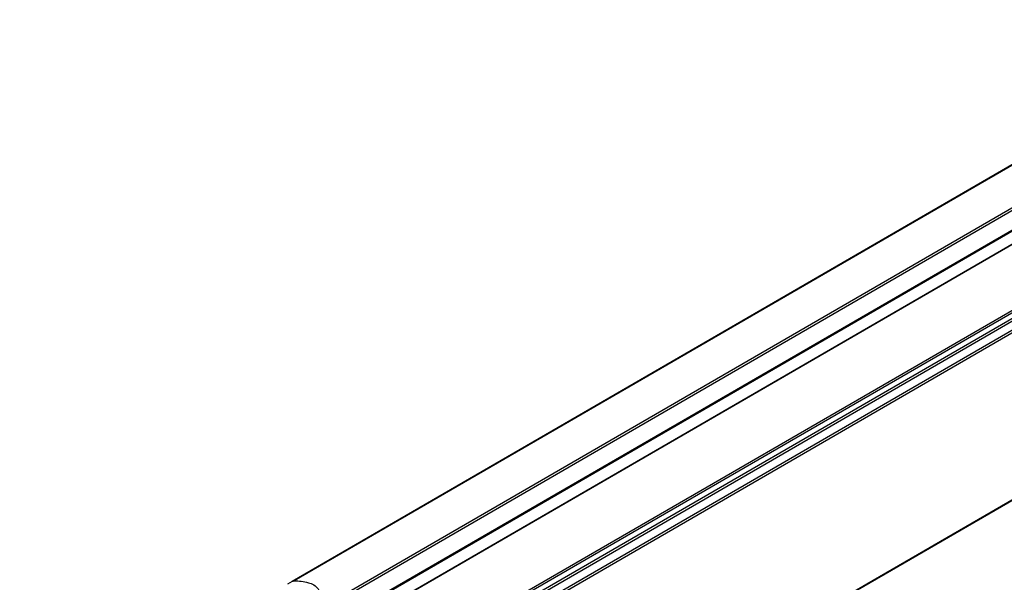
# Model space of a CAD drawing. Header units: millimetres. Extents: x -746 to 1306, y -530 to 1000.
# Tile 25 of 50: x 475 to 617, y -447 to -366. Entities that reach past the tile are written whole.
import ezdxf

# ---------------------------------------------------------------- set-up
doc = ezdxf.new("R2010")
doc.units = ezdxf.units.MM

# ---------------------------------------------------------------- blocks, each defined once
blk = doc.blocks.new('REGLA_SV2-920-T__27', base_point=(475.76, -510.07))
at = {"color": 7, "linetype": 'Continuous'}
for p, q in [((1192.77, -65.55), (486.74, -474.18)), ((1210.55, -92.21), (490.01, -509.25)), ((525.88, -449.47), (651.92, -376.52))]:
    blk.add_line(p, q, dxfattribs=at)
at = {"color": 3, "linetype": 'Continuous'}
for p, q in [((1192.73, -65.64), (486.98, -474.1)), ((1208.47, -67.18), (487.93, -484.21)), ((488.12, -484.47), (1208.66, -67.44)), ((489.86, -484.75), (1210.4, -67.72)), ((490.05, -485.01), (1210.59, -67.98)), ((1201.28, -70.51), (495.12, -479.22)), ((1200.93, -70.39), (495.19, -478.85)), ((1210.59, -92.12), (490.05, -509.15)), ((525.94, -449.57), (651.51, -376.89))]:
    blk.add_line(p, q, dxfattribs=at)
blk = doc.blocks.new('SOPORTE_SV2-T__28', base_point=(468.13, -504.91))
at = {"color": 3, "linetype": 'Continuous'}
for p, q in [((475.09, -475.63), (1198.04, -57.21)), ((649.47, -368.53), (514.39, -446.71)), ((649.37, -368.65), (514.69, -446.6))]:
    blk.add_line(p, q, dxfattribs=at)
at = {"color": 7, "linetype": 'Continuous'}
for p, q in [((475.29, -475.91), (870.73, -247.04)), ((514.39, -446.71), (513.74, -447.09))]:
    blk.add_line(p, q, dxfattribs=at)
for points, knots in [([(514.39, -446.71), (514.42, -446.7), (514.46, -446.67), (514.54, -446.64), (514.62, -446.61), (514.67, -446.61), (514.69, -446.6)], [0, 0, 0, 0, 0.070497, 0.1575631, 0.2564345, 0.3163294, 0.3163294, 0.3163294, 0.3163294]), ([(514.69, -446.6), (515.38, -446.64), (516.62, -446.71), (518.23, -447.49), (518.67, -449.16), (517.87, -449.75), (517.44, -450.06)], [0, 0, 0, 0, 2.067995, 3.743757, 4.979803, 6.435058, 6.435058, 6.435058, 6.435058])]:
    blk.add_open_spline(points, degree=3, knots=knots, dxfattribs=at)
blk = doc.blocks.new('REGLA_SV2-920-T__29', base_point=(468.13, -529.83))
for name, p in [('SOPORTE_SV2-T__28', (468.13, -504.91)), ('REGLA_SV2-920-T__27', (475.76, -510.07))]:
    blk.add_blockref(name, p)
blk = doc.blocks.new('Iso3', base_point=(539.9, -465.5))
blk.add_blockref('REGLA_SV2-920-T__29', (468.13, -529.83))

msp = doc.modelspace()

# ---------------------------------------------------------------- block references
msp.add_blockref('Iso3', (539.9, -465.5))

doc.saveas('drawing.dxf')
